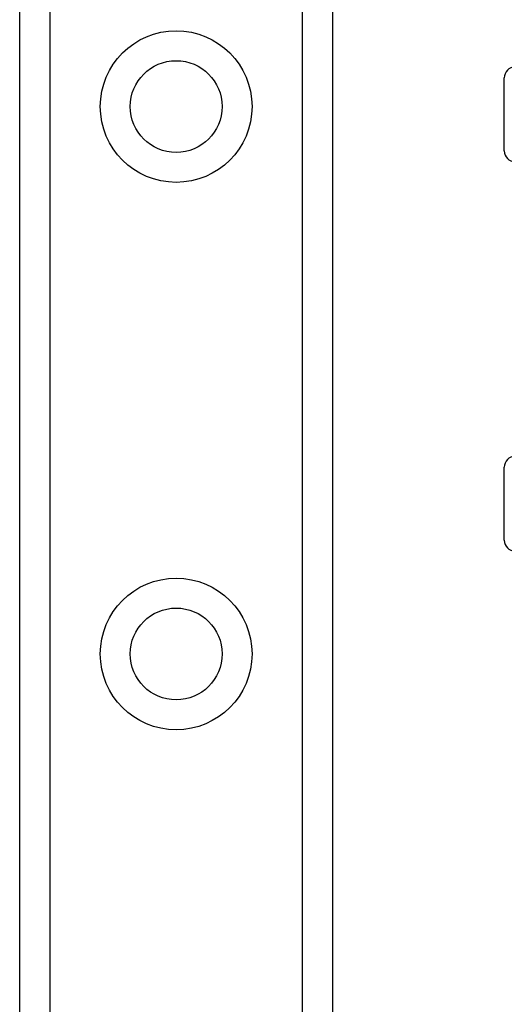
# Model space of a CAD drawing. Header units: inches. Extents: x 7 to 171, y 11 to 89.
# Tile 42 of 128: x 41.433 to 42.303, y 34.976 to 36.746. Entities that reach past the tile are written whole.
import ezdxf

# ---------------------------------------------------------------- set-up
doc = ezdxf.new("R2010")
doc.units = ezdxf.units.IN
doc.header["$MEASUREMENT"] = 0
doc.layers.add('Visible Edges(ANSI)', color=7, linetype='Continuous', lineweight=25)
doc.layers.add('Visible Tangent Edges(ANSI)', color=7, linetype='Continuous', lineweight=25)

msp = doc.modelspace()

# ---------------------------------------------------------------- linework, layer by layer
at = {"layer": 'Visible Edges(ANSI)'}
for p, q in [((41.4326, 33.3103), (41.4326, 66.4442)), ((41.9946, 66.4442), (41.9946, 33.3103)), ((42.3031, 36.5102), (42.3031, 36.6412)), ((42.3031, 35.8102), (42.3031, 35.9412))]:
    msp.add_line(p, q, dxfattribs=at)
for centre in [(41.7136, 36.5898), (41.7136, 35.6056)]:
    msp.add_circle(centre, 0.0825, dxfattribs=at)
for centre, start, end in [((42.3231, 36.6412), 92.5, 180), ((42.3231, 36.5102), 180, 267.5), ((42.3231, 35.9412), 92.5, 180), ((42.3231, 35.8102), 180, 267.5)]:
    msp.add_arc(centre, 0.02, start, end, dxfattribs=at)
at = {"layer": 'Visible Tangent Edges(ANSI)'}
for p, q in [((41.4864, 66.4442), (41.4864, 33.3103)), ((41.9407, 33.3103), (41.9407, 66.4442))]:
    msp.add_line(p, q, dxfattribs=at)
for centre in [(41.7136, 36.5898), (41.7136, 35.6056)]:
    msp.add_circle(centre, 0.1363, dxfattribs=at)

doc.saveas('drawing.dxf')
